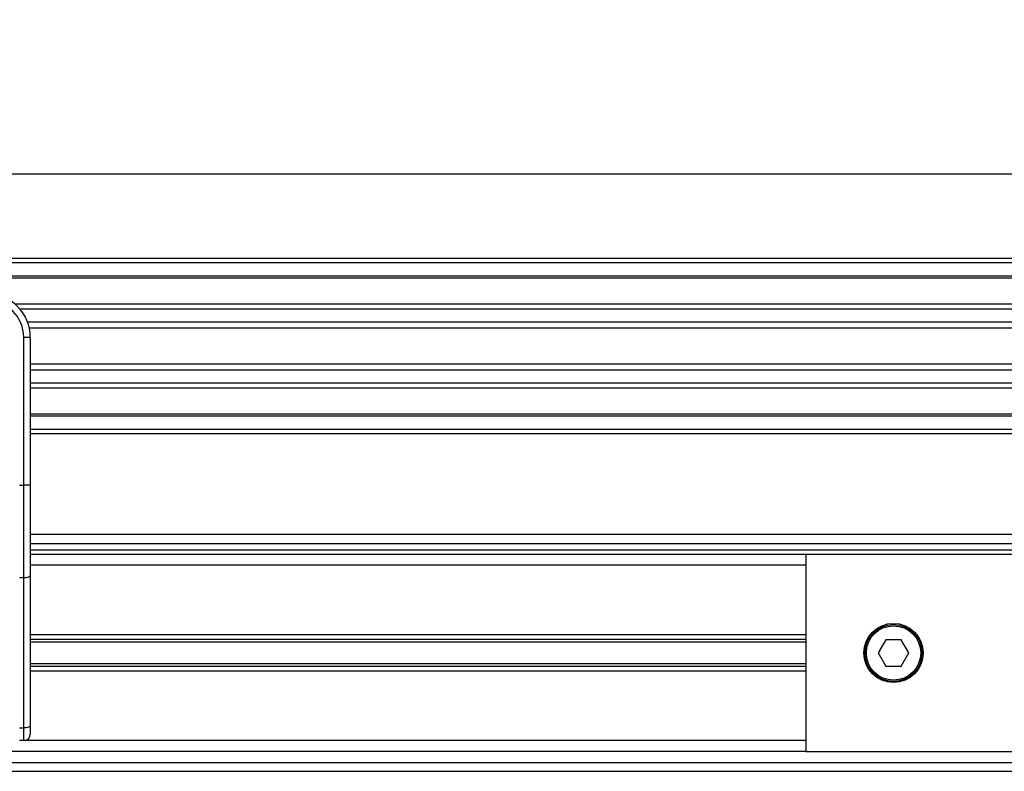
# Model space of a CAD drawing. Header units: millimetres. Extents: x 0 to 420, y 0 to 297.
# Tile 11 of 23: x 174 to 199, y 222 to 241. Entities that reach past the tile are written whole.
import ezdxf

# ---------------------------------------------------------------- set-up
doc = ezdxf.new("R2010")
doc.units = ezdxf.units.MM
doc.layers.add('QUOTE', color=174, linetype='Continuous')
doc.styles.add('SLDTEXTSTYLE3', font='TXT', dxfattribs={"width": 0.75})
doc.dimstyles.new('SLDDIMSTYLE0', dxfattribs={"dimtxt": 3, "dimasz": 3, "dimexe": 0, "dimexo": 0.0625, "dimgap": 0.75, "dimtad": 1, "dimlfac": 8.99081, "dimrnd": 1e-09, "dimzin": 12, "dimdsep": 46, "dimtxsty": 'SLDTEXTSTYLE3', "dimsah": 1, "dimcen": 0.09, "dimadec": 0, "dimazin": 3, "dimtfac": 1, "dimtdec": 3, "dimtofl": 0, "dimtmove": 0, "dimatfit": 3, "dimfxl": 0, "dimfrac": 2, "dimtolj": 1, "dimtzin": 12, "dimarcsym": 0})

# ---------------------------------------------------------------- blocks, each defined once
blk = doc.blocks.new('_D')
at = {"layer": 'QUOTE'}
for p, q in [((58.917, 226.619), (58.917, 238.771)), ((214.632, 226.619), (214.632, 238.771)), ((214.632, 236.771), (58.917, 236.771))]:
    blk.add_line(p, q, dxfattribs=at)
for points in [[(58.917, 236.771), (61.917, 236.271), (61.917, 237.271)], [(214.632, 236.771), (211.632, 237.271), (211.632, 236.271)]]:
    blk.add_solid(points, dxfattribs=at)
at = {"layer": 'QUOTE', "insert": (132.341, 240.638), "char_height": 3, "attachment_point": 1, "style": 'SLDTEXTSTYLE3'}
blk.add_mtext('1400', dxfattribs=at)

msp = doc.modelspace()

# ---------------------------------------------------------------- linework, layer by layer
at = {"color": 7, "linetype": 'Continuous', "lineweight": 25}
for p, q in [((214.6317, 234.6293), (58.9172, 234.6293)), ((214.6317, 234.518), (58.9172, 234.518)), ((214.6317, 234.1844), (58.9172, 234.1844)), ((214.6317, 234.1277), (58.9172, 234.1277)), ((214.6317, 233.4725), (173.979, 233.4725)), ((214.6317, 233.3435), (174.1071, 233.3435)), ((214.6317, 233.0111), (174.3001, 233.0111)), ((214.6317, 232.8608), (174.3436, 232.8608)), ((174.3684, 232.6272), (174.2016, 232.6272)), ((174.2016, 228.8749), (174.2016, 232.6272)), ((174.3684, 232.6272), (174.3684, 231.6457)), ((214.6317, 231.9488), (174.3684, 231.9488)), ((214.6317, 231.7985), (174.3684, 231.7985)), ((174.3684, 231.6457), (174.3684, 230.9393)), ((214.6317, 231.4661), (174.3684, 231.4661)), ((214.6317, 231.337), (174.3684, 231.337)), ((174.3684, 230.9393), (174.3684, 228.8749)), ((214.6317, 230.6819), (174.3684, 230.6819)), ((214.6317, 230.6252), (174.3684, 230.6252)), ((214.6317, 230.2915), (174.3684, 230.2915)), ((214.6317, 230.1803), (174.3684, 230.1803)), ((174.0903, 228.8749), (174.2016, 228.8749)), ((174.2016, 226.5247), (174.2016, 228.8749)), ((174.3684, 228.8749), (174.2016, 228.8749)), ((174.3684, 228.8749), (174.3684, 226.5952)), ((214.6317, 227.6221), (174.3684, 227.6221)), ((174.3684, 227.3997), (211.5731, 227.3997)), ((174.3684, 227.2328), (211.4062, 227.2328)), ((194.0552, 227.1216), (174.3684, 227.1216)), ((211.2228, 227.1216), (194.0552, 227.1216)), ((194.0552, 227.1216), (194.0552, 222.1165)), ((194.0552, 226.8435), (174.3684, 226.8435)), ((174.2016, 226.5247), (174.0903, 226.5247)), ((174.2016, 222.7157), (174.2016, 226.5247)), ((174.3684, 226.5952), (174.3684, 222.7862)), ((194.0552, 225.0806), (174.3684, 225.0806)), ((194.0552, 224.9601), (174.3684, 224.9601)), ((196.087, 224.9527), (195.8944, 224.6191)), ((196.4723, 224.9527), (196.087, 224.9527)), ((196.665, 224.6191), (196.4723, 224.9527)), ((194.0552, 224.8962), (174.3684, 224.8962)), ((195.8944, 224.6191), (196.087, 224.2854)), ((196.4723, 224.2854), (196.665, 224.6191)), ((194.0552, 224.3419), (174.3684, 224.3419)), ((194.0552, 224.278), (174.3684, 224.278)), ((196.087, 224.2854), (196.4723, 224.2854)), ((194.0552, 224.1575), (174.3684, 224.1575)), ((174.0903, 222.7157), (174.2016, 222.7157)), ((174.2016, 222.3946), (174.2016, 222.7157)), ((174.3684, 222.7862), (174.3684, 222.5614)), ((174.2016, 222.3946), (174.0903, 222.3946)), ((194.0552, 222.3946), (174.2016, 222.3946)), ((194.0552, 222.1165), (79.4937, 222.1165)), ((194.0552, 222.1165), (211.2228, 222.1165)), ((61.9759, 221.8384), (211.5731, 221.8384)), ((58.9172, 221.616), (214.6317, 221.616))]:
    msp.add_line(p, q, dxfattribs=at)
at = {"color": 7, "linetype": 'Continuous', "lineweight": 25, "flags": 128}
for points in [[(174.3684, 226.5952), (174.3652, 226.5814), (174.3557, 226.5682), (174.3403, 226.556), (174.3195, 226.5453), (174.2942, 226.5365), (174.2654, 226.53), (174.2341, 226.526), (174.2016, 226.5247)], [(174.3684, 222.7862), (174.3652, 222.7724), (174.3557, 222.7592), (174.3403, 222.747), (174.3195, 222.7363), (174.2942, 222.7275), (174.2654, 222.721), (174.2341, 222.717), (174.2016, 222.7157)]]:
    msp.add_lwpolyline(points, dxfattribs=at)
at = {"color": 7, "linetype": 'Continuous', "lineweight": 25}
for radius in [0.7508, 0.723, 0.6896]:
    msp.add_circle((196.2797, 224.6191), radius, dxfattribs=at)
for centre, radius, start, end in [((173.2561, 232.6272), 1.1122, 0, 90), ((173.2561, 232.6272), 0.9454, 0, 90), ((174.2016, 222.5614), 0.1668, 270, 0)]:
    msp.add_arc(centre, radius, start, end, dxfattribs=at)

# ---------------------------------------------------------------- dimensions: what is measured, and where the dimension line sits
at = {"layer": 'QUOTE'}
dim = msp.add_linear_dim(base=(58.9172, 236.7713), p1=(214.6317, 224.6191), p2=(58.9172, 224.6191), dimstyle='SLDDIMSTYLE0', dxfattribs=at)
dim.commit()
dim.dimension.update_dxf_attribs({"geometry": '_D', "text_midpoint": (136.7745, 236.7713), "dimtype": 160})

doc.saveas('drawing.dxf')
